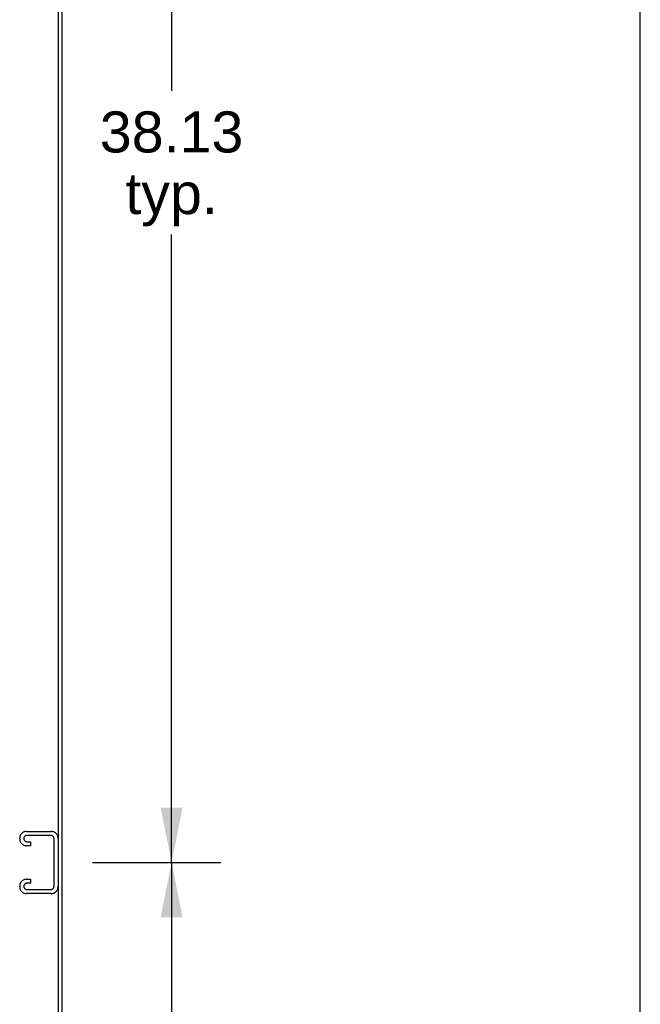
# Model space of a CAD drawing. Header units: inches. Extents: x 0 to 243, y 0 to 157.
# Tile 17 of 18: x 227 to 243, y 51 to 77. Entities that reach past the tile are written whole.
import ezdxf

# ---------------------------------------------------------------- set-up
doc = ezdxf.new("R2010")
doc.units = ezdxf.units.IN
doc.header["$LTSCALE"] = 13.357143
doc.header["$MEASUREMENT"] = 0
doc.linetypes.add('HIDDEN', pattern=[0.2, 0.1, -0.1])
doc.layers.get('0').update_dxf_attribs({"linetype": 'CONTINUOUS'})
doc.layers.add('DEFAULT_2', color=8, linetype='HIDDEN')
doc.layers.add('DIMENSIONS', color=7, linetype='CONTINUOUS')
doc.styles.get("Standard").update_dxf_attribs({"font": 'arial.ttf'})
doc.dimstyles.new('DIMSTYLE_1', dxfattribs={"dimtxt": 1.071429, "dimasz": 1.428571, "dimexe": 0.09, "dimexo": 0.07, "dimgap": 0.0375, "dimtad": 0, "dimtih": 1, "dimtoh": 1, "dimzin": 4, "dimdsep": 46, "dimtxsty": 'Standard', "dimblk": '_FILLED', "dimblk1": '_FILLED', "dimblk2": '_FILLED', "dimcen": 0.09, "dimazin": 1, "dimtfac": 1, "dimtdec": 3, "dimtofl": 0, "dimtmove": 0, "dimatfit": 3, "dimldrblk": '_FILLED', "dimfxl": 1, "dimtolj": 1, "dimtzin": 4, "dimarcsym": 0})

# ---------------------------------------------------------------- blocks, each defined once
blk = doc.blocks.new('_FILLED')
at = {"color": 0, "linetype": 'ByBlock'}
blk.add_solid([(0, 0), (-1, 0.2), (-1, -0.2)], dxfattribs=at)
blk = doc.blocks.new('*D6')
at = {"layer": 'DIMENSIONS', "color": 2, "linetype": 'Continuous'}
for p, q in [((228.566, 55.084), (231.917, 55.084)), ((230.632, 55.084), (230.632, 37.092)), ((230.632, 16.959), (230.632, 33.342)), ((228.566, 16.959), (231.917, 16.959))]:
    blk.add_line(p, q, dxfattribs=at)
at = {"layer": 'DIMENSIONS', "color": 2, "linetype": 'Continuous', "xscale": 1.4285714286, "yscale": 1.4285714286, "zscale": 1.4285714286}
for p, rotation in [((230.632, 55.084), 90), ((230.632, 16.959), 270)]:
    blk.add_blockref('_FILLED', p, dxfattribs=dict(at, rotation=rotation))
at = {"layer": 'DIMENSIONS', "color": 2, "linetype": 'Continuous', "insert": (230.632, 36.557), "char_height": 1.0714, "width": 3.74403, "attachment_point": 2, "line_spacing_factor": 0.9}
blk.add_mtext('38.13\\Ptyp.', dxfattribs=at)
blk = doc.blocks.new('*D7')
at = {"layer": 'DIMENSIONS', "color": 2, "linetype": 'Continuous'}
for p, q in [((228.566, 93.209), (231.917, 93.209)), ((230.632, 93.209), (230.632, 75.217)), ((230.632, 55.084), (230.632, 71.467)), ((228.566, 55.084), (231.917, 55.084))]:
    blk.add_line(p, q, dxfattribs=at)
at = {"layer": 'DIMENSIONS', "color": 2, "linetype": 'Continuous', "xscale": 1.4285714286, "yscale": 1.4285714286, "zscale": 1.4285714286}
for p, rotation in [((230.632, 93.209), 90), ((230.632, 55.084), 270)]:
    blk.add_blockref('_FILLED', p, dxfattribs=dict(at, rotation=rotation))
at = {"layer": 'DIMENSIONS', "color": 2, "linetype": 'Continuous', "insert": (230.632, 74.682), "char_height": 1.0714, "width": 3.74403, "attachment_point": 2, "line_spacing_factor": 0.9}
blk.add_mtext('38.13\\Ptyp.', dxfattribs=at)

msp = doc.modelspace()

# ---------------------------------------------------------------- linework, layer by layer
at = {"color": 7, "linetype": 'Continuous'}
msp.add_line((242.857, 0), (242.857, 157.143), dxfattribs=at)
at = {"color": 3, "linetype": 'Continuous'}
for p, q in [((227.67, 97.917), (227.67, 8.25)), ((227.774, 8.188), (227.774, 97.98))]:
    msp.add_line(p, q, dxfattribs=at)
at = {"layer": 'DEFAULT_2', "color": 8, "linetype": 'HIDDEN'}
for p, q in [((226.85, 55.896), (227.49, 55.896)), ((227.476, 55.792), (226.864, 55.792)), ((226.67, 55.701), (226.67, 55.716)), ((226.952, 55.521), (226.85, 55.521)), ((226.864, 55.625), (226.952, 55.625)), ((226.952, 55.625), (226.952, 55.521)), ((227.566, 54.465), (227.566, 55.702)), ((226.85, 54.646), (226.952, 54.646)), ((226.952, 54.542), (226.864, 54.542)), ((226.952, 54.646), (226.952, 54.542)), ((226.67, 54.451), (226.67, 54.466)), ((227.49, 54.271), (226.85, 54.271)), ((226.864, 54.375), (227.476, 54.375))]:
    msp.add_line(p, q, dxfattribs=at)
for centre, radius, start, end in [((226.85, 55.716), 0.18, 90, 180), ((226.864, 55.702), 0.09, 90, 175.8584), ((227.476, 55.702), 0.09, 0, 90), ((227.49, 55.716), 0.18, 0, 90), ((226.85, 55.701), 0.18, 180, 270), ((226.864, 55.715), 0.09, 184.1416, 270), ((226.85, 54.466), 0.18, 90, 180), ((226.864, 54.452), 0.09, 90, 175.8584), ((226.85, 54.451), 0.18, 180, 270), ((226.864, 54.465), 0.09, 184.1416, 270), ((227.476, 54.465), 0.09, 270, 360), ((227.49, 54.451), 0.18, 270, 360)]:
    msp.add_arc(centre, radius, start, end, dxfattribs=at)

# ---------------------------------------------------------------- dimensions: what is measured, and where the dimension line sits
at = {"layer": 'DIMENSIONS', "color": 2, "linetype": 'Continuous'}
for base, p1, p2, picture, middle in [((230.631737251, 93.208539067), (228.496377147, 55.083539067), (228.496377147, 93.208539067), '*D7', (230.631737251, 73.342467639)), ((230.631737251, 55.083539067), (228.496377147, 16.958539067), (228.496377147, 55.083539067), '*D6', (230.631737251, 35.217467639))]:
    dim = msp.add_linear_dim(base=base, p1=p1, p2=p2, angle=90, text='<>\\Ptyp.', dimstyle='DIMSTYLE_1', dxfattribs=at)
    dim.commit()
    dim.dimension.update_dxf_attribs({"geometry": picture, "text_midpoint": middle, "dimtype": 160})

doc.saveas('drawing.dxf')
